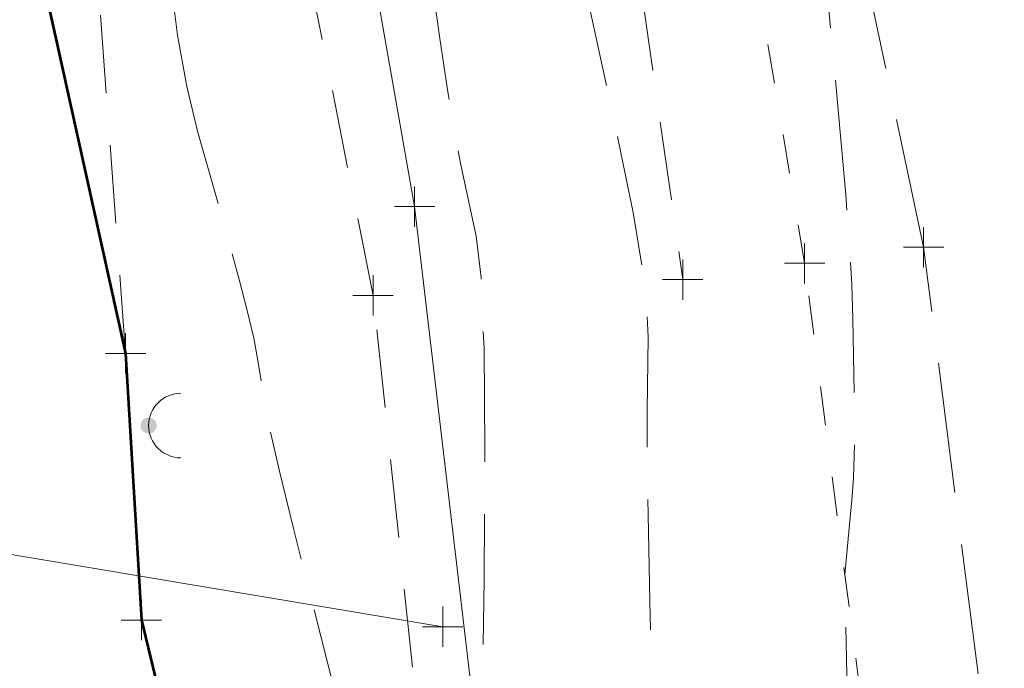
# Model space of a CAD drawing. Extents: x 2324380 to 2325559, y 691096 to 693386.
# Tile 10 of 92: x 2325157 to 2325182, y 691590 to 691606. Entities that reach past the tile are written whole.
import ezdxf

# ---------------------------------------------------------------- set-up
doc = ezdxf.new("R2010")
doc.units = 0
doc.header["$MEASUREMENT"] = 0
for name, pattern in [('DGN Style 2', [3.232049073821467, 1.93922944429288, -1.292819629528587]), ('DGN Style 3', [4.524868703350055, 3.232049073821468, -1.292819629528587]), ('DGN Style 5', [2.262434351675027, 0.9696147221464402, -1.292819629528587]), ('gasex', [0])]:
    doc.linetypes.add(name, pattern=pattern)
for name, color, linetype, lineweight in [('DT_X_Contour_Minor', 136, 'DGN Style 3', 0), ('DT_X_Terrain_Ground_Line', 92, 'DGN Style 3', 13), ('PV_X_EOP', 7, 'DGN Style 3', 0), ('PV_X_Shoulder_Aggregate', 30, 'DGN Style 5', 0), ('SV_X_Toe_of_Slope', 193, 'DGN Style 2', 0), ('SV_X_Top_of_Bank', 97, 'DGN Style 2', 0), ('UT_X_Gas', 40, 'gasex', 0), ('UT_X_Misc_Cells', 7, 'Continuous', 0)]:
    doc.layers.add(name, color=color, linetype=linetype, lineweight=lineweight)
doc.layers.add('SV_X_Shot_Marker (Construction)', color=40, linetype='Continuous', lineweight=0, transparency=0.5)
doc.layers.add('SV_X_Terrain_Boundary', color=7, linetype='Continuous', lineweight=53, plot=False)

# ---------------------------------------------------------------- blocks, each defined once
blk = doc.blocks.new('SVPT_143')
at = {"layer": 'SV_X_Shot_Marker (Construction)', "transparency": 33554495}
for p, q in [((0, 0.02500000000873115), (0, -0.02499999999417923)), ((-0.02500000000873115, 7.275957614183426e-12), (0.02499999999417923, 7.275957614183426e-12))]:
    blk.add_line(p, q, dxfattribs=at)
blk.add_point((0, 7.275957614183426e-12), dxfattribs=at)
blk = doc.blocks.new('DM')
at = {"layer": 'UT_X_Misc_Cells', "linetype": 'Continuous', "lineweight": 0}
h = blk.add_hatch(color=52, dxfattribs=at)
edge = h.paths.add_edge_path()
edge.add_arc((1.455191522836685e-11, 0), 0.01, 0, 360)
at = {"layer": 'UT_X_Misc_Cells', "color": 52, "linetype": 'Continuous', "lineweight": 0}
blk.add_arc((0.04000000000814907, 0), 0.04, 90, 270, dxfattribs=at)
blk = doc.blocks.new('SVPT_144')
at = {"layer": 'SV_X_Shot_Marker (Construction)', "transparency": 33554495}
for p, q in [((1.455191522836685e-11, 0.02500000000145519), (1.455191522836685e-11, -0.02500000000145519)), ((-0.02499999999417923, 0), (0.02500000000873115, 0))]:
    blk.add_line(p, q, dxfattribs=at)
blk.add_point((1.455191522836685e-11, 0), dxfattribs=at)
blk = doc.blocks.new('SVPT_145')
at = {"layer": 'SV_X_Shot_Marker (Construction)', "transparency": 33554495}
for p, q in [((0, 0.02500000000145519), (0, -0.02500000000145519)), ((-0.02499999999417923, 0), (0.02500000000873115, 0))]:
    blk.add_line(p, q, dxfattribs=at)
blk.add_point((0, 0), dxfattribs=at)
blk = doc.blocks.new('SVPT_149')
at = {"layer": 'SV_X_Shot_Marker (Construction)', "transparency": 33554495}
for p, q in [((1.455191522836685e-11, 0.02499999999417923), (1.455191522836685e-11, -0.02500000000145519)), ((-0.02499999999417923, 0), (0.02500000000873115, 0))]:
    blk.add_line(p, q, dxfattribs=at)
blk.add_point((1.455191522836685e-11, 0), dxfattribs=at)
blk = doc.blocks.new('SVPT_162')
at = {"layer": 'SV_X_Shot_Marker (Construction)', "transparency": 33554495}
for p, q in [((0, 0.02500000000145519), (0, -0.02499999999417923)), ((-0.02500000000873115, 0), (0.02499999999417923, 0))]:
    blk.add_line(p, q, dxfattribs=at)
blk.add_point((0, 0), dxfattribs=at)
blk = doc.blocks.new('SVPT_163')
at = {"layer": 'SV_X_Shot_Marker (Construction)', "transparency": 33554495}
for p, q in [((1.455191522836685e-11, 0.02500000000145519), (1.455191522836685e-11, -0.02499999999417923)), ((-0.02499999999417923, 7.275957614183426e-12), (0.02500000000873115, 7.275957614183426e-12))]:
    blk.add_line(p, q, dxfattribs=at)
blk.add_point((1.455191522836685e-11, 7.275957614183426e-12), dxfattribs=at)
blk = doc.blocks.new('*U775', base_point=(2325132.483, 691830.4755833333, 1167.424))
at = {"layer": 'DT_X_Contour_Minor', "flags": 128}
for points, elevation in [([(2324991.094362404, 692323.1292017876), (2324998.318112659, 692305.9910174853), (2324999.678395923, 692302.7642736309), (2325000.663352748, 692300.4289781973), (2325001.272983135, 692298.9851311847), (2325001.507287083, 692298.4327325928), (2325001.80335732, 692297.7557592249), (2325001.907908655, 692297.5168797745), (2325002.130622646, 692296.9436200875), (2325002.720351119, 692295.4030006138), (2325003.677094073, 692292.8950213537), (2325005.000851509, 692289.4196823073), (2325009.020223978, 692278.8622984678), (2325010.502116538, 692275.0049932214), (2325011.933264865, 692271.3511153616), (2325013.313668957, 692267.9006648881), (2325014.643328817, 692264.6536418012), (2325018.121429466, 692256.2661500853), (2325019.269579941, 692253.4990331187), (2325020.105455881, 692251.4883010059), (2325020.629057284, 692250.2339537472), (2325020.840384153, 692249.7359913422), (2325020.987556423, 692249.4166047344), (2325021.18066997, 692248.8933738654), (2325021.649631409, 692247.5632212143), (2325022.39444074, 692245.4261467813), (2325023.415097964, 692242.4821505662), (2325026.504647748, 692233.5555982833), (2325027.522553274, 692230.6099474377), (2325028.259107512, 692228.4679091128), (2325028.714310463, 692227.129483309), (2325028.888162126, 692226.5946700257), (2325028.976631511, 692226.2399846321), (2325029.013367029, 692226.1047636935), (2325029.057221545, 692225.9651149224), (2325029.108195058, 692225.821038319), (2325029.166287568, 692225.6725338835), (2325029.330692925, 692225.2706182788), (2325029.438276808, 692225.0072569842), (2325029.929035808, 692223.8046767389), (2325032.314710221, 692217.9567689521), (2325037.502409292, 692207.2319543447), (2325038.579147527, 692204.9083825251), (2325039.586062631, 692202.5340161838), (2325040.523154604, 692200.108855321), (2325041.390423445, 692197.6328999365), (2325043.610042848, 692190.9626262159), (2325044.394845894, 692188.6268245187), (2325045.084540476, 692186.6221247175), (2325045.679126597, 692184.9485268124), (2325046.178604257, 692183.6060308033), (2325047.383733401, 692180.4675106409), (2325047.833884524, 692179.2944259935), (2325048.280491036, 692178.1290621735), (2325048.723552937, 692176.9714191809), (2325049.163070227, 692175.8214970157), (2325050.330390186, 692172.7653323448), (2325050.843435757, 692171.4146032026), (2325051.507082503, 692169.654539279), (2325052.321330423, 692167.4851405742), (2325053.286179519, 692164.9064070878), (2325056.059912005, 692157.4840047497), (2325057.049320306, 692154.8253610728), (2325057.937245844, 692152.4162317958), (2325058.72368862, 692150.2566169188), (2325059.408648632, 692148.3465164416), (2325061.099898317, 692143.5856010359), (2325061.654697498, 692142.0004989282), (2325062.050657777, 692140.8158791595), (2325062.287779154, 692140.0317417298), (2325062.366061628, 692139.6480866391), (2325062.36302969, 692139.1589828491), (2325062.361680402, 692138.9751901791), (2325062.359906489, 692138.7906400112), (2325062.357707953, 692138.6053323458), (2325062.355084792, 692138.4192671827), (2325062.34752353, 692137.9220834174), (2325062.344472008, 692137.7351870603), (2325062.340988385, 692137.5473858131), (2325062.337072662, 692137.3586796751), (2325062.332724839, 692137.1690686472), (2325062.320554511, 692136.6622327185), (2325062.319620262, 692136.4713510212), (2325062.325945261, 692136.278832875), (2325062.339529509, 692136.0846782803), (2325062.360373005, 692135.8888872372), (2325062.425634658, 692135.3645958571), (2325062.445908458, 692135.1706728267), (2325062.457783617, 692134.9821222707), (2325062.461260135, 692134.7989441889), (2325062.456338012, 692134.6211385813), (2325062.432014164, 692134.1541535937), (2325062.422602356, 692133.9790130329), (2325062.412609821, 692133.8038300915), (2325062.402036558, 692133.6286047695), (2325062.390882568, 692133.4533370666), (2325062.360364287, 692132.9859000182), (2325062.348621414, 692132.8105424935), (2325062.336281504, 692132.6350477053), (2325062.323344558, 692132.4594156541), (2325062.309810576, 692132.2836463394), (2325062.272923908, 692131.8147451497), (2325062.258783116, 692131.638789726), (2325062.244025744, 692131.4625993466), (2325062.228651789, 692131.2861740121), (2325062.212661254, 692131.1095137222), (2325062.169197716, 692130.6381063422), (2325062.152579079, 692130.4611604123), (2325062.135320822, 692130.2838781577), (2325062.117422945, 692130.1062595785), (2325062.098885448, 692129.9283046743), (2325062.048599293, 692129.4533098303), (2325062.029408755, 692129.2749656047), (2325062.009551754, 692129.0961790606), (2325061.989028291, 692128.9169501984), (2325061.967838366, 692128.7372790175), (2325061.891440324, 692128.0988855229), (2325061.868555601, 692127.9087948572), (2325061.864673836, 692127.8773847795), (2325061.858319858, 692127.8297925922), (2325061.885503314, 692127.0252335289), (2325061.891373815, 692126.8523401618), (2325061.89733527, 692126.6784710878), (2325061.903387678, 692126.5036263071), (2325061.909531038, 692126.3278058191), (2325061.926034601, 692125.857650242), (2325061.932221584, 692125.6822129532), (2325061.93840486, 692125.5085177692), (2325061.94458443, 692125.3365646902), (2325061.950760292, 692125.166353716), (2325061.967224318, 692124.7147805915), (2325061.973393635, 692124.5463505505), (2325061.979553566, 692124.3797402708), (2325061.985704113, 692124.2149497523), (2325061.991845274, 692124.0519789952), (2325062.008209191, 692123.6198166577), (2325062.014338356, 692123.4586953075), (2325062.020452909, 692123.2994530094), (2325062.026552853, 692123.1420897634), (2325062.032638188, 692122.9866055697), (2325062.048846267, 692122.5744864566), (2325062.054914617, 692122.4209022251), (2325062.060963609, 692122.2692388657), (2325062.066993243, 692122.1194963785), (2325062.073003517, 692121.9716747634), (2325062.089005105, 692121.5800449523), (2325062.09499389, 692121.4341569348), (2325062.100959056, 692121.2902152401), (2325062.106900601, 692121.148219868), (2325062.112818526, 692121.0081708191), (2325062.128568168, 692120.6373017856), (2325062.154467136, 692120.464148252), (2325062.22035181, 692120.2228394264), (2325062.326222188, 692119.9133753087), (2325062.472078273, 692119.535755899), (2325062.914342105, 692118.4378970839), (2325063.063396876, 692118.0534976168), (2325063.178863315, 692117.7236933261), (2325063.260741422, 692117.4484842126), (2325063.309031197, 692117.2278702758), (2325063.393019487, 692116.7123600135), (2325063.424511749, 692116.5200331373), (2325063.455997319, 692116.3296852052), (2325063.487476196, 692116.1413162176), (2325063.518948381, 692115.954926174), (2325063.602865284, 692115.4605246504), (2325063.634317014, 692115.2761309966), (2325063.665734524, 692115.0937511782), (2325063.697117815, 692114.913385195), (2325063.728466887, 692114.7350330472), (2325063.812018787, 692114.262112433), (2325063.843321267, 692114.0857830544), (2325063.87456478, 692113.911485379), (2325063.905749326, 692113.739219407), (2325063.936874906, 692113.5689851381), (2325064.019797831, 692113.1177360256), (2325064.050853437, 692112.9495347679), (2325064.081828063, 692112.7833678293), (2325064.11272171, 692112.6192352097), (2325064.143534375, 692112.4571369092), (2325064.225593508, 692112.0275871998), (2325064.256315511, 692111.8675177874), (2325064.28693717, 692111.7094718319), (2325064.317458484, 692111.5534493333), (2325064.347879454, 692111.3994502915), (2325064.428868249, 692110.9914841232), (2325064.459180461, 692110.8394972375), (2325064.4893755, 692110.6895112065), (2325064.519453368, 692110.5415260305), (2325064.549414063, 692110.3955417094), (2325064.629153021, 692110.0089179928), (2325064.658989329, 692109.8649181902), (2325064.688694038, 692109.7228865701), (2325064.718267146, 692109.5828231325), (2325064.747708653, 692109.4447278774), (2325064.82604387, 692109.0790981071), (2325064.855347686, 692108.942950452), (2325064.884507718, 692108.8087298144), (2325064.913523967, 692108.6764361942), (2325064.942396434, 692108.5460695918), (2325065.019197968, 692108.2009946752), (2325065.177653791, 692107.6577190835), (2325065.595420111, 692106.286698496), (2325066.272496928, 692104.0879329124), (2325067.208884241, 692101.061422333), (2325070.051664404, 692091.8870674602), (2325071.190797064, 692088.8563560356), (2325072.476109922, 692086.6449879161), (2325073.907602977, 692085.252963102), (2325075.485276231, 692084.6802815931), (2325079.887311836, 692084.2455886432), (2325081.374046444, 692084.0100540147), (2325082.532723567, 692083.6294698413), (2325083.363343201, 692083.103836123), (2325083.865905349, 692082.4331528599), (2325084.768661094, 692080.4512647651), (2325085.118631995, 692079.5270427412), (2325085.491477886, 692078.2407927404), (2325085.88719877, 692076.5925147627), (2325086.305794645, 692074.5822088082), (2325087.452550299, 692068.7386889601), (2325087.837000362, 692066.813560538), (2325088.130283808, 692065.4208151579), (2325088.332400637, 692064.5604528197), (2325088.443350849, 692064.2324735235), (2325088.617662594, 692064.0677061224), (2325088.682951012, 692064.0056010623), (2325088.748082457, 692063.9428614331), (2325088.813056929, 692063.8794872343), (2325088.877874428, 692063.8154784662), (2325089.050511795, 692063.6439423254), (2325089.115167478, 692063.5792971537), (2325089.179656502, 692063.5140137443), (2325089.243978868, 692063.4480920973), (2325089.308134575, 692063.3815322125), (2325089.478994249, 692063.2031882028), (2325089.542978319, 692063.1359883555), (2325089.606785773, 692063.068146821), (2325089.67041661, 692062.9996635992), (2325089.733870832, 692062.9305386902), (2325089.902846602, 692062.7453500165), (2325089.966119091, 692062.6755818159), (2325090.029204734, 692062.6051687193), (2325090.092103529, 692062.534110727), (2325090.154815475, 692062.4624078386), (2325090.321798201, 692062.2703402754), (2325090.384318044, 692062.1979910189), (2325090.446640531, 692062.1249939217), (2325090.50876566, 692062.0513489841), (2325090.570693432, 692061.9770562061), (2325090.735571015, 692061.7780783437), (2325090.797296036, 692061.703136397), (2325090.85881291, 692061.6275439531), (2325090.920121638, 692061.5513010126), (2325090.98122222, 692061.474407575), (2325091.143879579, 692061.2684910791), (2325091.20476648, 692061.1909459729), (2325091.265434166, 692061.1127480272), (2325091.325882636, 692061.0338972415), (2325091.38611189, 692060.9543936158), (2325091.546430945, 692060.741513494), (2325091.606435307, 692060.6613560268), (2325091.666209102, 692060.5805437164), (2325091.725752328, 692060.4990765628), (2325091.785064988, 692060.4169545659), (2325091.942924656, 692060.1970894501), (2325092.102469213, 692059.8837510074), (2325092.462708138, 692059.1086345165), (2325093.023641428, 692057.871739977), (2325093.785269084, 692056.1730673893), (2325096.083868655, 692051.0275697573), (2325096.84355011, 692049.3318208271), (2325097.398644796, 692048.1036972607), (2325097.749152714, 692047.3431990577), (2325097.895073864, 692047.0503262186), (2325098.011414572, 692046.8928324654), (2325098.054935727, 692046.8334993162), (2325098.098243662, 692046.773620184), (2325098.141338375, 692046.7131950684), (2325098.184219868, 692046.6522239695), (2325098.298286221, 692046.4889063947), (2325098.340949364, 692046.4273871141), (2325098.383389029, 692046.3653174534), (2325098.425605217, 692046.3026974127), (2325098.467597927, 692046.2395269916), (2325098.579280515, 692046.0703386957), (2325098.62104447, 692046.0066158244), (2325098.662574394, 692045.9423384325), (2325098.703870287, 692045.8775065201), (2325098.744932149, 692045.8121200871), (2325098.854118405, 692045.637016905), (2325098.894940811, 692045.5710740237), (2325098.935518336, 692045.5045727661), (2325098.975850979, 692045.4375131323), (2325099.015938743, 692045.3698951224), (2325099.122512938, 692045.1888359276), (2325099.162350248, 692045.120657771), (2325099.201931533, 692045.0519176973), (2325099.241256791, 692044.9826157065), (2325099.280326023, 692044.9127517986), (2325099.384169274, 692044.7256988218), (2325099.422976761, 692044.6552713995), (2325099.461516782, 692044.5842788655), (2325099.499789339, 692044.5127212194), (2325099.537794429, 692044.4405984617), (2325099.638784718, 692044.2475176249), (2325099.676516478, 692044.1748283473), (2325099.713969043, 692044.101571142), (2325099.751142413, 692044.027746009), (2325099.788036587, 692043.9533529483), (2325099.886048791, 692043.7542142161), (2325099.92265776, 692043.6792520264), (2325099.958975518, 692043.6037195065), (2325099.995002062, 692043.5276166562), (2325100.030737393, 692043.4509434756), (2325100.125643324, 692043.2457212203), (2325100.161081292, 692043.1684767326), (2325100.196215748, 692043.090659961), (2325100.231046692, 692043.0122709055), (2325100.265574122, 692042.9333095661), (2325100.357242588, 692042.7219829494), (2325100.391460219, 692042.6424485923), (2325100.425361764, 692042.5623404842), (2325100.458947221, 692042.4816586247), (2325100.49221659, 692042.4004030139), (2325100.580513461, 692042.1829563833), (2325100.613460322, 692042.10112655), (2325100.646078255, 692042.0187220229), (2325100.678367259, 692041.9357428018), (2325100.710327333, 692041.8521888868), (2325100.795115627, 692041.6286121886), (2325100.826740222, 692041.544483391), (2325100.858022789, 692041.4597795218), (2325100.888963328, 692041.3745005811), (2325100.919561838, 692041.2886465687), (2325101.000701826, 692041.0589357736), (2325101.1117622, 692040.7684601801), (2325101.384088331, 692040.0693164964), (2325101.81768022, 692038.961504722), (2325102.412537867, 692037.4450248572), (2325104.213845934, 692032.8561877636), (2325104.85574545, 692031.2178230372), (2325105.430462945, 692029.7443566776), (2325105.937998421, 692028.4357886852), (2325106.378351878, 692027.2921190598), (2325107.463051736, 692024.4621978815), (2325107.887241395, 692023.364278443), (2325108.346285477, 692022.1929610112), (2325108.840183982, 692020.948245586), (2325109.368936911, 692019.6301321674), (2325110.825417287, 692016.0172990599), (2325111.447602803, 692014.4641904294), (2325112.22179907, 692012.5144893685), (2325113.148006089, 692010.1681958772), (2325114.226223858, 692007.4253099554), (2325117.304152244, 691999.5821575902), (2325118.338244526, 691996.941234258), (2325119.132075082, 691994.9008285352), (2325119.685643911, 691993.4609404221), (2325119.998951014, 691992.6215699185), (2325120.514087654, 691991.1839387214), (2325120.81246996, 691990.2852768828), (2325121.321264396, 691988.6675147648), (2325122.040470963, 691986.3306523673), (2325122.97008966, 691983.2746896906), (2325125.729622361, 691974.166655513), (2325126.707764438, 691970.959510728), (2325127.572541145, 691968.1691020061), (2325128.323952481, 691965.7954293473), (2325128.961998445, 691963.8384927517), (2325131.675027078, 691955.6785061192), (2325135.405048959, 691945.7579767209), (2325136.126044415, 691943.8344238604), (2325136.690449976, 691942.315420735), (2325137.098265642, 691941.2009673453), (2325137.349491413, 691940.4910636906), (2325137.810640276, 691939.1373869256), (2325138.090462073, 691938.3289843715), (2325138.584065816, 691936.9190342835), (2325139.291451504, 691934.9075366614), (2325140.212619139, 691932.2944915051), (2325142.954108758, 691924.5243077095), (2325143.909083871, 691921.8401347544), (2325144.717891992, 691919.6152537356), (2325145.380533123, 691917.8496646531), (2325145.897007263, 691916.5433675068), (2325147.079382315, 691913.6722976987), (2325147.550875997, 691912.4717918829), (2325148.078575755, 691911.0235767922), (2325148.662481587, 691909.3276524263), (2325149.302593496, 691907.3840187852), (2325151.084500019, 691901.8707167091), (2325151.723286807, 691899.8571513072), (2325152.303217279, 691897.9514316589), (2325152.824291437, 691896.1535577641), (2325153.28650928, 691894.4635296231), (2325154.440615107, 691890.1005822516), (2325154.881419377, 691888.4451799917), (2325155.338252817, 691886.7511837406), (2325155.811115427, 691885.0185934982), (2325156.300007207, 691883.2474092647), (2325157.625090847, 691878.472792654), (2325158.123872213, 691876.6736695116), (2325158.626403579, 691874.8572625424), (2325159.132684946, 691873.0235717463), (2325159.642716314, 691871.1725971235), (2325161.007799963, 691866.2136196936), (2325161.516443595, 691864.2951474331), (2325162.018561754, 691862.2589637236), (2325162.514154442, 691860.1050685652), (2325163.003221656, 691857.8334619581), (2325164.298700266, 691851.6188957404), (2325164.776634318, 691849.3771438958), (2325165.238827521, 691847.3128130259), (2325165.685279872, 691845.4259031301), (2325166.115991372, 691843.716414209), (2325167.243567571, 691839.394338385), (2325167.703280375, 691837.6355567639), (2325168.236736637, 691835.6007687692), (2325168.843936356, 691833.2899744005), (2325169.524879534, 691830.7031736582), (2325171.439052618, 691823.4370298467), (2325172.104047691, 691820.9089006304), (2325172.663403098, 691818.7741208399), (2325173.117118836, 691817.0326904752), (2325173.465194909, 691815.6846095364), (2325174.252544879, 691812.6141929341), (2325174.567019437, 691811.1828979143), (2325174.919930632, 691809.1918253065), (2325175.311278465, 691806.6409751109), (2325175.741062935, 691803.5303473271), (2325176.938403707, 691794.4889697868), (2325177.365991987, 691791.3341650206), (2325177.750751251, 691788.6507838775), (2325178.092681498, 691786.4388263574), (2325178.391782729, 691784.6982924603), (2325179.132280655, 691780.6854335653), (2325179.388002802, 691779.1831498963), (2325179.5997958, 691777.6859430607), (2325179.767659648, 691776.1938130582), (2325179.891594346, 691774.706759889), (2325180.163514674, 691770.7480538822), (2325180.290482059, 691769.1166175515), (2325180.467443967, 691767.191338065), (2325180.694400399, 691764.9722154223), (2325180.971351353, 691762.4592496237), (2325181.776546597, 691755.3662166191), (2325182.041389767, 691753.013950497), (2325182.232022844, 691751.2769268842), (2325182.348445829, 691750.1551457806), (2325182.39065872, 691749.6486071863), (2325182.404279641, 691749.118160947), (2325182.429348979, 691748.6899202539), (2325182.494341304, 691747.8030328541), (2325182.599256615, 691746.4574987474), (2325182.744094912, 691744.6533179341), (2325183.18356102, 691739.230640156), (2325183.335805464, 691737.1580092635), (2325183.462939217, 691735.0071249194), (2325183.564962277, 691732.7779871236), (2325183.641874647, 691730.4705958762), (2325183.813493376, 691724.2132146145), (2325183.892650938, 691721.9953889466), (2325184.001409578, 691720.034947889), (2325184.139769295, 691718.3318914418), (2325184.30773009, 691716.8862196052), (2325184.795093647, 691713.3742741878), (2325184.884949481, 691712.0408177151), (2325184.788994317, 691710.6744073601), (2325184.507228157, 691709.2750431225), (2325184.039650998, 691707.8427250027), (2325181.424065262, 691701.0816813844), (2325181.038055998, 691694.802072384), (2325180.957029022, 691693.5300571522), (2325180.879380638, 691692.4052724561), (2325180.805110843, 691691.4277182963), (2325180.73421964, 691690.5973946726), (2325180.54968122, 691688.5795057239), (2325180.479159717, 691687.5142736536), (2325180.405999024, 691685.8319941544), (2325180.330199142, 691683.5326672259), (2325180.25176007, 691680.6162928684), (2325180.039070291, 691672.0165646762), (2325179.939326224, 691668.9965057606), (2325179.799611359, 691666.3861251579), (2325179.619925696, 691664.1854228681), (2325179.400269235, 691662.3943988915), (2325178.761224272, 691658.1645727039), (2325178.535233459, 691656.5618604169), (2325178.33654474, 691654.9260931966), (2325178.165158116, 691653.2572710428), (2325178.021073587, 691651.5553939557), (2325177.673250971, 691646.9729818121), (2325177.533635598, 691645.2106285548), (2325177.375656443, 691643.3603778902), (2325177.199313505, 691641.4222298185), (2325177.004606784, 691639.3961843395), (2325176.460903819, 691633.8761998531), (2325176.281504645, 691631.809419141), (2325176.151084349, 691629.7490653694), (2325176.069642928, 691627.6951385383), (2325176.037180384, 691625.6476386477), (2325176.01591877, 691620.1962081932), (2325176.011786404, 691618.3467306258), (2325176.015335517, 691616.8868707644), (2325176.026566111, 691615.8166286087), (2325176.045478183, 691615.136004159), (2325176.151657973, 691612.8688647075), (2325176.467161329, 691612.5216231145), (2325176.535387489, 691612.4008166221), (2325176.604850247, 691612.1872149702), (2325176.675549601, 691611.8808181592), (2325176.747485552, 691611.481626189), (2325176.940963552, 691610.293387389), (2325177.021378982, 691609.7215977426), (2325177.117516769, 691608.8974079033), (2325177.229376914, 691607.8208178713), (2325177.356959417, 691606.4918276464), (2325177.718142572, 691602.611320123), (2325177.838284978, 691601.2424680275), (2325177.927824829, 691600.0462923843), (2325177.986762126, 691599.022793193), (2325178.01509687, 691598.1719704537), (2325178.049852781, 691596.1333450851), (2325178.05638204, 691595.4124795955), (2325178.049902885, 691594.778852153), (2325178.030415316, 691594.2324627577), (2325177.997919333, 691593.7733114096), (2325177.815918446, 691591.8341605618), (2325177.940319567, 691585.5876520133), (2325177.96724082, 691584.2689444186), (2325177.994689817, 691582.9898967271), (2325178.022666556, 691581.7505089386), (2325178.051171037, 691580.5507810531), (2325178.127886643, 691577.4043865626), (2325178.155133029, 691576.2507409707), (2325178.17933548, 691575.1496000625), (2325178.200493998, 691574.1009638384), (2325178.218608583, 691573.1048322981), (2325178.262855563, 691570.5184877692), (2325178.294373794, 691569.2590869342), (2325178.355743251, 691567.4206428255), (2325178.446963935, 691565.0031554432), (2325178.568035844, 691562.0066247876), (2325178.930695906, 691553.2438186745), (2325179.065812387, 691550.107427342), (2325179.199166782, 691547.2703579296), (2325179.330759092, 691544.7326104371), (2325179.460589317, 691542.4941848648), (2325179.804453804, 691536.9241458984), (2325179.933937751, 691534.7635581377), (2325180.064491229, 691532.4593240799), (2325180.196114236, 691530.0114437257), (2325180.328806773, 691527.4199170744), (2325180.68407958, 691520.3176509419), (2325180.808503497, 691517.849355), (2325180.915320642, 691515.7711667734), (2325181.004531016, 691514.0830862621), (2325181.076134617, 691512.7851134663), (2325181.24360186, 691509.843996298), (2325181.312118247, 691508.5244441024), (2325181.392066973, 691506.7716253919), (2325181.48344804, 691504.5855401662), (2325181.586261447, 691501.9661884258), (2325181.875673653, 691494.4035617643), (2325181.977008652, 691491.7361344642), (2325182.063954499, 691489.4058225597), (2325182.13651119, 691487.412626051), (2325182.194678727, 691485.7565449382), (2325182.432552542, 691478.8147690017), (2325181.434751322, 691482.3576123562), (2325181.223246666, 691483.1129198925), (2325181.016361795, 691483.8604810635), (2325180.814096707, 691484.6002958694), (2325180.616451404, 691485.33236431), (2325180.095556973, 691487.2742183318), (2325179.908425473, 691487.9757448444), (2325179.737701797, 691488.6239338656), (2325179.583385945, 691489.2187853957), (2325179.445477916, 691489.7602994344), (2325179.099600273, 691491.1332202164), (2325178.982479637, 691491.5880006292), (2325178.890525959, 691491.922651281), (2325178.823739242, 691492.1371721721), (2325178.782119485, 691492.2315633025), (2325178.646616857, 691492.3917524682)], 1168.999999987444), ([(2325041.037410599, 692092.0735587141), (2325041.552039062, 692090.6605418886), (2325041.778846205, 692090.0022009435), (2325042.238712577, 692088.632756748), (2325042.931638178, 692086.5522093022), (2325043.857623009, 692083.7605586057), (2325049.027721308, 692068.1529401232), (2325050.528566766, 692063.622638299), (2325050.922257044, 692062.5943842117), (2325051.329380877, 692061.8457545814), (2325051.749938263, 692061.3767494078), (2325052.183929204, 692061.187368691), (2325053.359149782, 692061.0551860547), (2325053.759595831, 692061.0104959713), (2325054.079518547, 692060.9755626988), (2325054.318917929, 692060.9503862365), (2325054.477793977, 692060.9349665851), (2325054.794098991, 692060.9068565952), (2325054.932124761, 692060.885327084), (2325055.108973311, 692060.8418210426), (2325055.324644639, 692060.7763384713), (2325055.579138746, 692060.6888793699), (2325056.309553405, 692060.4263530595), (2325056.563680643, 692060.3384923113), (2325056.778251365, 692060.2718047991), (2325056.953265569, 692060.2262905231), (2325057.088723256, 692060.2019494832), (2325057.397201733, 692060.165271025), (2325057.512737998, 692060.1511769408), (2325057.627987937, 692060.1364035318), (2325057.742951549, 692060.1209507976), (2325057.857628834, 692060.1048187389), (2325058.163053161, 692060.0608941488), (2325058.277433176, 692060.0440884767), (2325058.391504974, 692060.0266149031), (2325058.505268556, 692060.0084734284), (2325058.618723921, 692059.989664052), (2325058.920860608, 692059.93861518), (2325059.033997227, 692059.9191439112), (2325059.146804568, 692059.899016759), (2325059.259282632, 692059.8782337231), (2325059.371431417, 692059.8567948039), (2325059.670055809, 692059.7987498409), (2325059.781865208, 692059.7766613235), (2325059.893325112, 692059.7539294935), (2325060.004435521, 692059.7305543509), (2325060.115196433, 692059.7065358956), (2325060.410092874, 692059.6416289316), (2325060.520494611, 692059.616973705), (2325060.630527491, 692059.5916882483), (2325060.740191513, 692059.5657725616), (2325060.84948668, 692059.5392266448), (2325061.140448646, 692059.4675972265), (2325061.249365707, 692059.4404278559), (2325061.357895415, 692059.412641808), (2325061.466037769, 692059.3842390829), (2325061.573792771, 692059.3552196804), (2325061.860622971, 692059.2770123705), (2325061.967981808, 692059.2473832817), (2325062.074935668, 692059.2171514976), (2325062.18148455, 692059.186317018), (2325062.287628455, 692059.1548798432), (2325062.5701389, 692059.0702437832), (2325062.675869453, 692059.0382110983), (2325062.781178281, 692059.0055900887), (2325062.886065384, 692058.9723807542), (2325062.990530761, 692058.9385830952), (2325063.268542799, 692058.8476715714), (2325063.372578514, 692058.8132929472), (2325063.476176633, 692058.7783407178), (2325063.579337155, 692058.7428148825), (2325063.682060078, 692058.7067154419), (2325063.955404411, 692058.6096854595), (2325064.057682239, 692058.5730199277), (2325064.159507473, 692058.5357958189), (2325064.260880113, 692058.4980131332), (2325064.36180016, 692058.4596718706), (2325064.630316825, 692058.3566837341), (2325064.730777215, 692058.3177915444), (2325064.830770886, 692058.2783560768), (2325064.930297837, 692058.238377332), (2325065.029358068, 692058.1978553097), (2325065.292896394, 692058.0890722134), (2325065.391483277, 692058.0480146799), (2325065.489590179, 692058.0064294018), (2325065.587217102, 692057.9643163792), (2325065.684364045, 692057.9216756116), (2325065.942782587, 692057.8072632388), (2325066.039443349, 692057.7641025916), (2325066.135611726, 692057.7204299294), (2325066.23128772, 692057.6762452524), (2325066.326471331, 692057.6315485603), (2325066.579637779, 692057.5116746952), (2325066.674323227, 692057.466473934), (2325066.768504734, 692057.4207770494), (2325066.862182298, 692057.3745840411), (2325066.955355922, 692057.3278949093), (2325067.203146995, 692057.2027290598), (2325067.295811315, 692057.155551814), (2325067.38796097, 692057.1078944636), (2325067.479595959, 692057.0597570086), (2325067.570716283, 692057.0111394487), (2325067.813017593, 692056.8808524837), (2325067.9036183, 692056.8317628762), (2325067.993694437, 692056.7822092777), (2325068.083246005, 692056.7321916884), (2325068.172273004, 692056.6817101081), (2325068.408978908, 692056.5464739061), (2325068.497476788, 692056.4955364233), (2325068.585440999, 692056.4441511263), (2325068.672871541, 692056.3923180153), (2325068.759768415, 692056.3400370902), (2325068.990781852, 692056.2000242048), (2325069.077140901, 692056.1473035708), (2325069.162957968, 692056.0941513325), (2325069.248233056, 692056.0405674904), (2325069.332966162, 692055.9865520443), (2325069.558198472, 692055.8419353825), (2325069.642385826, 692055.7874964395), (2325069.726023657, 692055.7326421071), (2325069.809111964, 692055.677372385), (2325069.891650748, 692055.6216872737), (2325070.111021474, 692055.4726397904), (2325070.193007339, 692055.4165473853), (2325070.274436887, 692055.3600557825), (2325070.355310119, 692055.303164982), (2325070.435627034, 692055.2458749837), (2325070.649063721, 692055.0925693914), (2325070.943182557, 692054.8050942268), (2325071.665461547, 692054.0576479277), (2325072.815900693, 692052.850230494), (2325074.394499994, 692051.1828419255), (2325079.174978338, 692046.1231775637), (2325080.749231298, 692044.4584024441), (2325081.886631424, 692043.2588253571), (2325082.587178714, 692042.5244463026), (2325082.850873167, 692042.2552652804), (2325082.97158793, 692042.1577132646), (2325083.016668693, 692042.1210829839), (2325083.06137491, 692042.0843561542), (2325083.105706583, 692042.0475327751), (2325083.14966371, 692042.0106128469), (2325083.266383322, 692041.9120309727), (2325083.309966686, 692041.8750195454), (2325083.353177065, 692041.8379216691), (2325083.396014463, 692041.8007373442), (2325083.438478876, 692041.7634665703), (2325083.551220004, 692041.6639625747), (2325083.593312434, 692041.6266102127), (2325083.635033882, 692041.5891811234), (2325083.676384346, 692041.5516753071), (2325083.717363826, 692041.5140927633), (2325083.826147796, 692041.4137703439), (2325083.866757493, 692041.3761157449), (2325083.90699861, 692041.3383937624), (2325083.946871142, 692041.3006043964), (2325083.986375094, 692041.2627476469), (2325084.091227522, 692041.1617064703), (2325084.130364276, 692041.1237868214), (2325084.169135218, 692041.0858087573), (2325084.207540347, 692041.0477722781), (2325084.245579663, 692041.0096773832), (2325084.34653009, 692040.9080131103), (2325084.384205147, 692040.8698640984), (2325084.421517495, 692040.8316652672), (2325084.458467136, 692040.793416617), (2325084.495054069, 692040.7551181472), (2325084.592135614, 692040.6529224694), (2325084.628361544, 692040.614578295), (2325084.664228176, 692040.5761925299), (2325084.699735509, 692040.5377651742), (2325084.734883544, 692040.4992962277), (2325084.828132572, 692040.3966569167), (2325084.862923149, 692040.358150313), (2325084.897358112, 692040.3196099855), (2325084.93143746, 692040.281035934), (2325084.965161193, 692040.2424281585), (2325085.054616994, 692040.1394291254), (2325085.087987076, 692040.1007913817), (2325085.121005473, 692040.0621274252), (2325085.153672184, 692040.023437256), (2325085.18598721, 692039.9847208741), (2325085.271691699, 692039.8814422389), (2325085.303657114, 692039.8427032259), (2325085.335274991, 692039.803945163), (2325085.366545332, 692039.7651680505), (2325085.397468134, 692039.7263718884), (2325085.479465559, 692039.6228900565), (2325085.510042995, 692039.5840782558), (2325085.540277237, 692039.5452542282), (2325085.570168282, 692039.5064179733), (2325085.599716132, 692039.4675694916), (2325085.678052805, 692039.3639572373), (2325085.707259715, 692039.3250997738), (2325085.73612794, 692039.2862365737), (2325085.76465748, 692039.2473676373), (2325085.792848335, 692039.2084929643), (2325085.86757237, 692039.1048195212), (2325085.895426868, 692039.0659421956), (2325085.92294734, 692039.0270653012), (2325085.950133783, 692038.9881888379), (2325085.976986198, 692038.9493128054), (2325086.048147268, 692038.8456439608), (2325086.074668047, 692038.8067712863), (2325086.100859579, 692038.7679048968), (2325086.126721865, 692038.7290447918), (2325086.152254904, 692038.6901909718), (2325086.219904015, 692038.5865891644), (2325086.245110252, 692038.5477444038), (2325086.269992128, 692038.5089114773), (2325086.294549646, 692038.470090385), (2325086.318782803, 692038.4312811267), (2325086.382972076, 692038.32780555), (2325086.406883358, 692038.2890107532), (2325086.430475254, 692038.2502330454), (2325086.453747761, 692038.2114724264), (2325086.476700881, 692038.1727288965), (2325086.537483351, 692038.0694356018), (2325086.560119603, 692038.0307116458), (2325086.582441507, 692037.992009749), (2325086.604449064, 692037.9533299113), (2325086.626142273, 692037.9146721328), (2325086.683571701, 692037.8116141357), (2325086.704953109, 692037.772980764), (2325086.726025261, 692037.7343741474), (2325086.746788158, 692037.6957942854), (2325086.767241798, 692037.6572411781), (2325086.8213725, 692037.5544685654), (2325086.841519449, 692037.5159444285), (2325086.861362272, 692037.4774514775), (2325086.880900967, 692037.4389897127), (2325086.900135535, 692037.4005591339), (2325086.951022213, 692037.2981191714), (2325086.969955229, 692037.2597218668), (2325086.98858927, 692037.2213599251), (2325087.006924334, 692037.1830333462), (2325087.024960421, 692037.1447421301), (2325087.07265802, 692037.0426793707), (2325087.090397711, 692037.0044254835), (2325087.107843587, 692036.9662108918), (2325087.124995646, 692036.9280355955), (2325087.14185389, 692036.8898995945), (2325087.186417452, 692036.7882559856), (2325087.202984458, 692036.750161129), (2325087.219262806, 692036.7121092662), (2325087.235252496, 692036.6741003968), (2325087.250953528, 692036.6361345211), (2325087.292438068, 692036.5349495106), (2325087.320714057, 692036.4483432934), (2325087.37442862, 692036.2644134), (2325087.453581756, 692035.9831598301), (2325087.558173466, 692035.6045825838), (2325087.871002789, 692034.4652783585), (2325088.035139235, 692033.9789835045), (2325088.292926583, 692033.3745771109), (2325088.644364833, 692032.6520591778), (2325089.089453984, 692031.8114297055), (2325090.401226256, 692029.4122690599), (2325090.836814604, 692028.6135871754), (2325091.159750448, 692028.0169120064), (2325091.370033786, 692027.6222435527), (2325091.467664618, 692027.4295818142), (2325091.660419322, 692027.0018427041), (2325091.54713306, 692025.5513394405), (2325091.531177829, 692025.2618113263), (2325091.531863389, 692025.0148712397), (2325091.549189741, 692024.8105191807), (2325091.583156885, 692024.6487551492), (2325091.695923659, 692024.2741684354), (2325091.741345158, 692024.1224893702), (2325091.793034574, 692023.94839221), (2325091.850991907, 692023.7518769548), (2325091.915217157, 692023.5329436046), (2325092.094841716, 692022.9192305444), (2325092.182304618, 692022.653456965), (2325092.309974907, 692022.3164210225), (2325092.477852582, 692021.9081227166), (2325092.685937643, 692021.4285620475), (2325093.294440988, 692020.0547171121), (2325093.630283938, 692019.116794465), (2325094.181435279, 692017.3334102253), (2325094.94789501, 692014.7045643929), (2325095.929663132, 692011.230256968), (2325098.834789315, 692000.8381550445), (2325099.810058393, 691997.3668444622), (2325100.557020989, 691994.7469891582), (2325101.075677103, 691992.9785891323), (2325101.366026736, 691992.0616443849), (2325101.835883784, 691990.7517320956), (2325102.09301644, 691989.9962221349), (2325102.51202162, 691988.7121264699), (2325103.092899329, 691986.8994451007), (2325103.835649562, 691984.558178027), (2325106.032146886, 691977.6100182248), (2325106.808240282, 691975.1632854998), (2325107.489147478, 691973.0342071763), (2325108.074868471, 691971.2227832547), (2325108.565403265, 691969.7290137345), (2325109.746581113, 691966.1691675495), (2325110.198491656, 691964.8183561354), (2325110.6683399, 691963.4358065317), (2325111.156125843, 691962.0215187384), (2325111.661849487, 691960.5754927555), (2325113.034362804, 691956.6771058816), (2325113.567674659, 691955.1595969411), (2325114.138225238, 691953.530860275), (2325114.746014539, 691951.7908958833), (2325115.391042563, 691949.9397037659), (2325118.488063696, 691941.0412758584), (2325120.367429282, 691935.9159091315), (2325120.847548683, 691934.5689763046), (2325121.482464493, 691932.7247635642), (2325122.27217671, 691930.38327091), (2325123.216685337, 691927.5444983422), (2325125.941770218, 691919.3113982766), (2325126.866104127, 691916.5131590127), (2325127.595292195, 691914.29326627), (2325128.12933442, 691912.6517200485), (2325128.468230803, 691911.5885203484), (2325129.111760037, 691909.5244498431), (2325129.428163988, 691908.5406071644), (2325129.894728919, 691907.1371320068), (2325130.511454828, 691905.3140243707), (2325131.278341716, 691903.071284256), (2325133.523588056, 691896.5311339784), (2325134.304443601, 691894.2263654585), (2325134.963075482, 691892.217172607), (2325135.499483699, 691890.5035554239), (2325135.913668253, 691889.0855139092), (2325136.855195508, 691885.6981707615), (2325137.231789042, 691884.3187590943), (2325137.655424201, 691882.7210314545), (2325138.126100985, 691880.9049878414), (2325138.643819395, 691878.8706282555), (2325140.087123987, 691873.1545813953), (2325140.608037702, 691871.0904139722), (2325141.088300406, 691869.1849468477), (2325141.527912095, 691867.4381800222), (2325141.926872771, 691865.8501134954), (2325142.936566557, 691861.8268698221), (2325143.33167659, 691860.2360180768), (2325143.759736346, 691858.4808955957), (2325144.220745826, 691856.5615023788), (2325144.71470503, 691854.4778384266), (2325146.075862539, 691848.7023735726), (2325146.574952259, 691846.5897980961), (2325147.051353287, 691844.5836703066), (2325147.505065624, 691842.6839902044), (2325147.936089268, 691840.8907577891), (2325149.055234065, 691836.2507349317), (2325149.471360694, 691834.4581668), (2325149.880381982, 691832.5604795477), (2325150.282297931, 691830.5576731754), (2325150.67710854, 691828.4497476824), (2325151.720463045, 691822.6884542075), (2325152.117389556, 691820.5684126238), (2325152.52565321, 691818.5292579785), (2325152.945254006, 691816.5709902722), (2325153.376191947, 691814.6936095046), (2325154.540475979, 691809.7951100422), (2325154.978196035, 691807.8837078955), (2325155.418143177, 691805.8233760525), (2325155.860317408, 691803.6141145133), (2325156.304718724, 691801.2559232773), (2325157.49275835, 691794.7688403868), (2325157.939565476, 691792.3456819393), (2325158.388957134, 691789.9415187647), (2325158.840933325, 691787.5563508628), (2325159.295494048, 691785.1901782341), (2325160.511102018, 691778.9057115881), (2325160.944657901, 691776.5844564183), (2325161.333619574, 691774.3340408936), (2325161.677987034, 691772.154465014), (2325161.977760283, 691770.0457287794), (2325162.717696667, 691764.5168850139), (2325162.985839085, 691762.4296819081), (2325163.235314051, 691760.3147054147), (2325163.466121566, 691758.1719555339), (2325163.67826163, 691756.0014322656), (2325164.219078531, 691750.1763390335), (2325164.408757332, 691747.8601781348), (2325164.57218106, 691745.280515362), (2325164.709349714, 691742.4373507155), (2325164.820263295, 691739.3306841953), (2325165.08102608, 691730.6949043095), (2325165.177277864, 691727.7133031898), (2325165.270461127, 691725.2453347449), (2325165.360575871, 691723.2909989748), (2325165.447622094, 691721.8502958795), (2325165.675653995, 691718.6932645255), (2325165.723388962, 691717.3636782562), (2325165.695569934, 691715.742692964), (2325165.592196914, 691713.830308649), (2325165.4132699, 691711.6265253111), (2325164.401984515, 691700.6622720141), (2325164.694799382, 691693.0315504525), (2325164.753962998, 691691.5988572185), (2325164.805961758, 691690.5710867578), (2325164.850795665, 691689.9482390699), (2325164.888464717, 691689.7303141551), (2325164.979362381, 691689.6890780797), (2325165.007584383, 691689.2748427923), (2325165.024077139, 691688.0630639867), (2325165.02884065, 691686.0537416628), (2325165.021874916, 691683.2468758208), (2325164.987660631, 691674.6985088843), (2325164.981494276, 691671.8158991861), (2325164.988655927, 691669.5793452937), (2325165.009145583, 691667.9888472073), (2325165.042963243, 691667.0444049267), (2325165.150914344, 691665.3872999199), (2325165.202534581, 691664.7111032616), (2325165.276431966, 691663.925342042), (2325165.3726065, 691663.0300162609), (2325165.491058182, 691662.0251259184), (2325165.836632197, 691659.199332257), (2325165.958533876, 691658.1461554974), (2325166.065058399, 691657.1059704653), (2325166.156205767, 691656.0787771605), (2325166.231975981, 691655.0645755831), (2325166.549690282, 691650.3619489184), (2325166.630396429, 691649.613772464), (2325166.64730519, 691649.4694287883), (2325166.663443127, 691649.357044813), (2325166.678810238, 691649.2766205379), (2325166.693406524, 691649.2281559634), (2325166.731302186, 691649.1415300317), (2325166.756755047, 691649.0902140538), (2325166.804691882, 691649.0012355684), (2325166.875112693, 691648.874594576), (2325166.968017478, 691648.7102910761), (2325167.245742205, 691648.2219317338), (2325167.34046845, 691648.0483383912), (2325167.416353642, 691647.8938278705), (2325167.473397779, 691647.7584001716), (2325167.511600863, 691647.6420552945), (2325167.588354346, 691647.3572460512), (2325167.608847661, 691647.260520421), (2325167.612762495, 691647.1839504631), (2325167.600098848, 691647.1275361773), (2325167.570856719, 691647.0912775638), (2325167.470773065, 691647.0214621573), (2325167.411489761, 691646.9552928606), (2325167.308702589, 691646.8091465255), (2325167.16241155, 691646.5830231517), (2325166.972616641, 691646.2769227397), (2325166.408491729, 691645.3540189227), (2325166.222700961, 691645.0460850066), (2325166.08842234, 691644.8144611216), (2325166.005655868, 691644.6591472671), (2325165.974401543, 691644.5801434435), (2325165.959739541, 691644.4712132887), (2325165.950334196, 691644.4332353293), (2325165.933114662, 691644.400999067), (2325165.908080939, 691644.3745045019), (2325165.875233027, 691644.3537516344), (2325165.777219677, 691644.3060662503), (2325165.730274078, 691644.2820577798), (2325165.662947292, 691644.2457964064), (2325165.575239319, 691644.1972821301), (2325165.467150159, 691644.1365149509), (2325165.151737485, 691643.9581319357), (2325164.921968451, 691643.8156113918), (2325164.469220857, 691643.5218370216), (2325163.793494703, 691643.076808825), (2325162.894789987, 691642.4805268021), (2325160.200939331, 691640.6887696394), (2325159.255585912, 691640.1049212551), (2325158.439913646, 691639.6971939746), (2325157.753922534, 691639.4655877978), (2325157.197612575, 691639.4101027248), (2325155.887027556, 691639.4969706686), (2325155.425248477, 691639.5674449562), (2325155.022850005, 691639.7137168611), (2325154.679832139, 691639.9357863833), (2325154.396194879, 691640.2336535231), (2325153.719002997, 691641.1290293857), (2325153.560367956, 691641.1649898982), (2325153.592356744, 691640.601339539), (2325153.814969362, 691639.4380783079), (2325154.22820581, 691637.675206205), (2325155.584334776, 691632.1747327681), (2325156.065699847, 691630.2009314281), (2325156.492698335, 691628.4048824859), (2325156.865330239, 691626.7865859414), (2325157.18359556, 691625.3460417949), (2325157.959814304, 691621.741593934), (2325158.300550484, 691620.5333784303), (2325158.740594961, 691619.6120678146), (2325159.279947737, 691618.9776620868), (2325159.918608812, 691618.6301612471), (2325163.130746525, 691617.6779354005), (2325164.75688736, 691617.8179370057), (2325165.15070193, 691617.7547837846), (2325165.635228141, 691617.5053234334), (2325166.210465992, 691617.0695559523), (2325166.876415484, 691616.4474813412), (2325168.773229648, 691614.5402062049), (2325169.404153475, 691613.8505757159), (2325169.874314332, 691613.2121406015), (2325170.18371222, 691612.6249008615), (2325170.332347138, 691612.088856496), (2325170.514356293, 691610.727665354), (2325170.617284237, 691610.0821160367), (2325170.789561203, 691609.1663614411), (2325171.03118719, 691607.9804015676), (2325171.342162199, 691606.5242364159), (2325172.263894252, 691602.2808556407), (2325172.565184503, 691600.8022801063), (2325172.777756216, 691599.5490890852), (2325172.90160939, 691598.5212825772), (2325172.936744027, 691597.7188605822), (2325172.912145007, 691595.8795812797), (2325172.9133353, 691594.8962047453), (2325172.935355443, 691593.3255346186), (2325172.978205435, 691591.1675708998), (2325173.041885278, 691588.422313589), (2325173.239471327, 691580.318569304), (2325173.312014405, 691577.208850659), (2325173.381454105, 691573.9575029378), (2325173.447790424, 691570.5645261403), (2325173.511023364, 691567.0299202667), (2325173.6755067, 691557.4154658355), (2325173.732577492, 691554.1858262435), (2325173.780427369, 691551.707748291), (2325173.819056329, 691549.9812319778), (2325173.848464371, 691549.0062773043), (2325173.914591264, 691547.4084803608), (2325173.9392282, 691546.8365954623), (2325173.963543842, 691546.3192884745), (2325173.987538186, 691545.8565593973), (2325174.011211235, 691545.4484082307), (2325174.073910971, 691544.4327756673), (2325174.104982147, 691543.8896589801), (2325174.151170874, 691543.0220333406), (2325174.212477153, 691541.8298987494), (2325174.288900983, 691540.3132552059), (2325174.680819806, 691532.4783977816), (2325174.219995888, 691533.3292752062), (2325174.093094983, 691533.6277626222), (2325173.909888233, 691534.1585631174), (2325173.670375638, 691534.9216766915), (2325173.374557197, 691535.9171033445), (2325171.862690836, 691541.1044915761)], 1167.999999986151), ([(2325161.768205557, 691602.812528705), (2325161.49999444, 691603.9192803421), (2325161.274845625, 691605.1973460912), (2325161.092759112, 691606.6467259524), (2325160.953734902, 691608.2674199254), (2325160.640420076, 691612.8176893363), (2325160.608032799, 691614.3168091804), (2325160.745857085, 691615.4014666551), (2325161.053892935, 691616.0716617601), (2325161.53214035, 691616.3273944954), (2325163.034415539, 691616.4567319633), (2325163.572289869, 691616.4539826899), (2325164.059206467, 691616.348731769), (2325164.495165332, 691616.1409792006), (2325164.880166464, 691615.8307249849), (2325165.838892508, 691614.8667115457), (2325166.18063429, 691614.3472747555), (2325166.486815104, 691613.5119744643), (2325166.757434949, 691612.360810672), (2325166.992493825, 691610.8937833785), (2325167.571902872, 691606.5605592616), (2325167.780005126, 691605.0559286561), (2325167.969755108, 691603.7919549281), (2325168.141152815, 691602.768638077), (2325168.294198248, 691601.9859781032), (2325168.677849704, 691600.2197606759), (2325168.797728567, 691599.191091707), (2325168.869626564, 691597.4297478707), (2325168.893543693, 691594.9357291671), (2325168.869479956, 691591.7090355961), (2325168.645227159, 691574.9415575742), (2325167.504609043, 691579.6944061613), (2325167.226278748, 691580.837894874), (2325166.8801242, 691582.2314259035), (2325166.466145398, 691583.8749992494), (2325165.98434234, 691585.7686149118), (2325164.60910185, 691591.1516464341), (2325164.149276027, 691592.9715505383), (2325163.801228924, 691594.3939892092), (2325163.564960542, 691595.4189624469), (2325163.44047088, 691596.046470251), (2325163.257536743, 691597.1898704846), (2325163.161293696, 691597.6926855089), (2325163.009765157, 691598.3435804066), (2325162.802951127, 691599.1425551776), (2325162.540851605, 691600.089609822), (2325161.768205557, 691602.812528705)], 1166.999999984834)]:
    blk.add_lwpolyline(points, dxfattribs=dict(at, elevation=elevation))
blk = doc.blocks.new('SVPT_759')
at = {"layer": 'SV_X_Shot_Marker (Construction)', "transparency": 33554495}
for p, q in [((1.455191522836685e-11, 0.02500000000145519), (1.455191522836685e-11, -0.02500000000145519)), ((-0.02499999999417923, 0), (0.02500000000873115, 0))]:
    blk.add_line(p, q, dxfattribs=at)
blk.add_point((1.455191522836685e-11, 0), dxfattribs=at)
blk = doc.blocks.new('SVPT_772')
at = {"layer": 'SV_X_Shot_Marker (Construction)', "transparency": 33554495}
for p, q in [((0, 0.02500000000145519), (0, -0.02499999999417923)), ((-0.02499999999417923, 0), (0.02499999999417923, 0))]:
    blk.add_line(p, q, dxfattribs=at)
blk.add_point((0, 0), dxfattribs=at)

msp = doc.modelspace()

# ---------------------------------------------------------------- linework, layer by layer
at = {"layer": 'PV_X_EOP'}
msp.add_polyline3d([(2325198.923, 691464.201100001, 1171.455), (2325195.083, 691490.1969999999, 1171.065), (2325191.811, 691516.4299999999, 1170.702), (2325187.122, 691547.4003000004, 1170.189), (2325182.837, 691575.9114999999, 1169.651), (2325179.766, 691599.9403000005, 1169.261), (2325177.164, 691612.2681999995, 1169.05), (2325173.965, 691614.1663000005, 1168.892), (2325172.019, 691629.2385, 1168.829), (2325169.809, 691644.606600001, 1168.592), (2325172.484, 691647.4458000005, 1168.772), (2325170.279, 691664.357100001, 1168.539), (2325166.034, 691689.9739999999, 1168.162)], dxfattribs=at)
at = {"layer": 'PV_X_Shoulder_Aggregate'}
msp.add_polyline3d([(2325216.926, 691320.1223000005, 1173.561), (2325213.13, 691346.4473000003, 1173.221), (2325209.196, 691372.5561999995, 1172.862), (2325204.444, 691403.4835, 1172.292), (2325200.055, 691432.7006999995, 1171.681), (2325196.089, 691464.298100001, 1171.17), (2325192.256, 691490.458100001, 1170.834), (2325188.82, 691516.644, 1170.474), (2325184.986, 691547.1813000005, 1170.104), (2325179.951, 691575.3403999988, 1169.368), (2325176.818, 691599.5431999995, 1168.828), (2325174.603, 691612.7451999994, 1168.822)], dxfattribs=at)
at = {"layer": 'SV_X_Terrain_Boundary'}
msp.add_polyline3d([(2324706.091, 691698.6726999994, 1160.619), (2324706.176, 691695.8825, 1161.965), (2324786.833999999, 691704.473100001, 1162.648), (2324881.61, 691710.434600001, 1163.78), (2324976.223, 691742.075899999, 1163.909), (2325076.999, 691767.9738999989, 1164), (2325139.813, 691686.4438000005, 1166.026), (2325147.789, 691652.3461999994, 1167.277), (2325159.985, 691597.313100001, 1167.745), (2325160.378, 691590.708600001, 1167.897), (2325171.138, 691545.8721999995, 1167.938), (2325175.942, 691514.266899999, 1168.349), (2325179.087, 691488.829899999, 1169.106), (2325181.349, 691463.492, 1169.919)], dxfattribs=at)
at = {"layer": 'SV_X_Toe_of_Slope'}
msp.add_polyline3d([(2325213.597, 691319.6373000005, 1172.323), (2325209.11, 691346.4473000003, 1171.819), (2325200.623, 691370.889100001, 1171.361), (2325198.945, 691401.858399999, 1171.21), (2325189.243, 691430.447600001, 1170.299), (2325184.738, 691463.912100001, 1169.322), (2325180.929, 691488.533899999, 1168.79), (2325177.208, 691514.2048000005, 1168.299), (2325172.796, 691546.1071999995, 1167.777), (2325168.801, 691573.4723000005, 1167.044), (2325166.121, 691598.7501999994, 1166.287), (2325162.84, 691615.2003999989, 1165.978)], dxfattribs=at)
at = {"layer": 'SV_X_Top_of_Bank'}
msp.add_polyline3d([(2325160.378, 691590.708600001, 1167.897), (2325159.985, 691597.313100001, 1167.745), (2325158.514, 691617.030600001, 1167.794), (2325165.596, 691618.023600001, 1168.11), (2325171.862, 691612.6361999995, 1168.458), (2325173.797, 691599.1411999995, 1168.211)], dxfattribs=at)
at = {"layer": 'UT_X_Gas', "extrusion": (0.203294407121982, 0.8913165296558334, 0.4052483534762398), "elevation": 1089592.518392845, "flags": 128}
msp.add_lwpolyline([(-2113094.726744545, -481715.9950933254), (-2113144.198059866, -481714.8006150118), (-2113159.073220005, -481716.9565827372)], dxfattribs=at)
at = {"layer": 'UT_X_Gas'}
msp.add_polyline3d([(2324989.066, 691970.8569999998, 1164.699), (2325011.599, 691941.576, 1164.47), (2325048.055, 691885.649, 1164.427), (2325093.461, 691823.6, 1165.405), (2325120.796, 691783.811, 1163.578), (2325138.433, 691746.326, 1163.511), (2325151.399, 691693.7999999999, 1165.047), (2325156.768, 691659.759, 1165.483), (2325167.149, 691600.948, 1166.392), (2325171.477, 691564.2609999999, 1167.39), (2325179.426, 691516.76, 1168.736), (2325185.502, 691470.972, 1169.411), (2325191.973, 691423.909, 1170.433), (2325198.274, 691377.481, 1171.533), (2325205.017, 691332.938, 1172.857), (2325213.791, 691283.132, 1173.103)], dxfattribs=at)

# ---------------------------------------------------------------- block references
at = {"layer": 'DT_X_Terrain_Ground_Line'}
msp.add_blockref('*U775', (2325132.483, 691830.4755833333, 1167.424), dxfattribs=at)
at = {"layer": 'SV_X_Shot_Marker (Construction)', "transparency": 33554495, "xscale": 20, "yscale": 20, "zscale": 20}
for name, p in [('SVPT_759', (2325167.149, 691600.948, 1166.392)), ('SVPT_163', (2325179.766, 691599.9403000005, 1169.261)), ('SVPT_162', (2325176.818, 691599.5431999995, 1168.828)), ('SVPT_149', (2325173.797, 691599.1411999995, 1168.211)), ('SVPT_145', (2325166.121, 691598.7501999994, 1166.287)), ('SVPT_144', (2325159.985, 691597.313100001, 1167.745)), ('SVPT_143', (2325160.378, 691590.708600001, 1167.897)), ('SVPT_772', (2325167.846, 691590.542, 1166.736))]:
    msp.add_blockref(name, p, dxfattribs=at)
at = {"layer": 'UT_X_Misc_Cells', "color": 52, "linetype": 'Continuous', "lineweight": 0, "xscale": 20, "yscale": 20, "zscale": 20}
msp.add_blockref('DM', (2325160.555, 691595.5248999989, 1167.825), dxfattribs=at)

doc.saveas('drawing.dxf')
